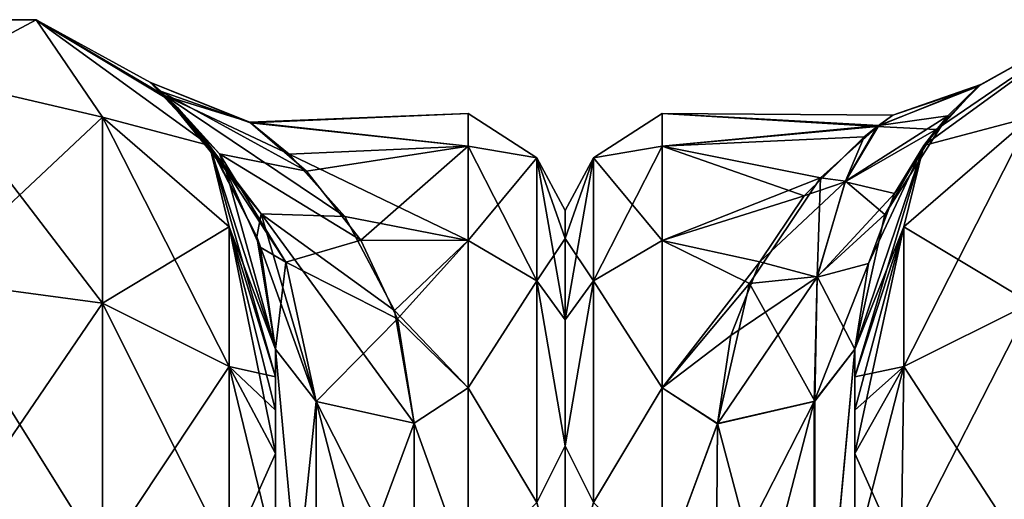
# Model space of a CAD drawing. Extents: x -23 to 700, y -1799 to -1.
# Tile 216 of 251: x 440 to 476, y -18 to -1. Entities that reach past the tile are written whole.
import ezdxf

# ---------------------------------------------------------------- set-up
doc = ezdxf.new("R2010")
doc.units = 0
doc.header["$LTSCALE"] = 54.754438
for name, color, linetype in [('481', 7, 'CONTINUOUS'), ('483', 7, 'CONTINUOUS'), ('484', 7, 'CONTINUOUS'), ('500', 7, 'CONTINUOUS'), ('501', 7, 'CONTINUOUS'), ('502', 7, 'CONTINUOUS'), ('513', 7, 'CONTINUOUS'), ('514', 7, 'CONTINUOUS'), ('515', 7, 'CONTINUOUS'), ('518', 7, 'CONTINUOUS'), ('542', 7, 'CONTINUOUS'), ('546', 7, 'CONTINUOUS'), ('547', 7, 'CONTINUOUS'), ('560', 7, 'CONTINUOUS'), ('561', 7, 'CONTINUOUS'), ('562', 7, 'CONTINUOUS'), ('570', 7, 'CONTINUOUS'), ('571', 7, 'CONTINUOUS'), ('572', 7, 'CONTINUOUS'), ('576', 7, 'CONTINUOUS')]:
    doc.layers.add(name, color=color, linetype=linetype)

msp = doc.modelspace()

# ---------------------------------------------------------------- linework, layer by layer
at = {"layer": '481', "linetype": 'CONTINUOUS'}
for points in [[(449.55, -52.359, 47.352), (449.55, -52.358, 34.652), (449.55, -12.5, 54), (449.55, -52.359, 47.352)], [(449.55, -12.5, 54), (449.55, -52.358, 34.652), (449.55, -28.474, 28.996), (449.55, -12.5, 54)], [(449.55, -13.498, 57.73), (449.55, -52.359, 47.352), (449.55, -12.5, 54), (449.55, -13.498, 57.73)], [(449.55, -12.5, 24.51), (449.55, -12.5, 54), (449.55, -28.474, 28.996), (449.55, -12.5, 24.51)], [(449.55, -12.5, -54), (449.55, -12.5, -24.51), (449.55, -52.358, -47.348), (449.55, -12.5, -54)], [(449.55, -52.358, -47.348), (449.55, -12.5, -24.51), (449.55, -28.474, -28.996), (449.55, -52.358, -47.348)], [(449.55, -13.498, -57.73), (449.55, -12.5, -54), (449.55, -59.836, -57.61), (449.55, -13.498, -57.73)], [(449.55, -59.836, -57.61), (449.55, -12.5, -54), (449.55, -52.358, -47.348), (449.55, -59.836, -57.61)], [(449.55, -59.839, 57.613), (449.55, -52.359, 47.352), (449.55, -13.498, 57.73), (449.55, -59.839, 57.613)], [(449.55, -14.697, 59.303), (449.55, -59.839, 57.613), (449.55, -13.498, 57.73), (449.55, -14.697, 59.303)], [(449.55, -14.697, -59.303), (449.55, -13.498, -57.73), (449.55, -59.836, -57.61), (449.55, -14.697, -59.303)], [(449.55, -16.266, 60.5), (449.55, -59.839, 57.613), (449.55, -14.697, 59.303), (449.55, -16.266, 60.5)], [(449.55, -16.266, -60.5), (449.55, -14.697, -59.303), (449.55, -71.85, -61.5), (449.55, -16.266, -60.5)], [(449.55, -71.85, -61.5), (449.55, -14.697, -59.303), (449.55, -59.836, -57.61), (449.55, -71.85, -61.5)], [(449.55, -20, 61.5), (449.55, -59.839, 57.613), (449.55, -16.266, 60.5), (449.55, -20, 61.5)], [(449.55, -20, -61.5), (449.55, -16.266, -60.5), (449.55, -71.85, -61.5), (449.55, -20, -61.5)]]:
    msp.add_3dface(points, dxfattribs=at)
at = {"layer": '483', "linetype": 'CONTINUOUS'}
for points in [[(460, -7.5, 0), (460, -8.508, 6.351), (460, -48.5, 0), (460, -7.5, 0)], [(460, -8.509, -6.351), (460, -7.5, 0), (460, -47.492, -6.351), (460, -8.509, -6.351)], [(460, -47.492, -6.351), (460, -7.5, 0), (460, -48.5, 0), (460, -47.492, -6.351)], [(460, -8.508, 6.351), (460, -11.436, 12.078), (460, -47.491, 6.351), (460, -8.508, 6.351)], [(460, -48.5, 0), (460, -8.508, 6.351), (460, -47.491, 6.351), (460, -48.5, 0)], [(460, -11.436, -12.079), (460, -8.509, -6.351), (460, -44.564, -12.078), (460, -11.436, -12.079)], [(460, -44.564, -12.078), (460, -8.509, -6.351), (460, -47.492, -6.351), (460, -44.564, -12.078)], [(460, -11.436, 12.078), (460, -15.988, 16.612), (460, -44.564, 12.079), (460, -11.436, 12.078)], [(460, -47.491, 6.351), (460, -11.436, 12.078), (460, -44.564, 12.079), (460, -47.491, 6.351)], [(460, -15.988, -16.612), (460, -11.436, -12.079), (460, -40.012, -16.612), (460, -15.988, -16.612)], [(460, -40.012, -16.612), (460, -11.436, -12.079), (460, -44.564, -12.078), (460, -40.012, -16.612)], [(460, -15.988, 16.612), (460, -21.736, 19.52), (460, -40.012, 16.612), (460, -15.988, 16.612)], [(460, -44.564, 12.079), (460, -15.988, 16.612), (460, -40.012, 16.612), (460, -44.564, 12.079)], [(460, -21.736, -19.519), (460, -15.988, -16.612), (460, -34.264, -19.52), (460, -21.736, -19.519)], [(460, -34.264, -19.52), (460, -15.988, -16.612), (460, -40.012, -16.612), (460, -34.264, -19.52)]]:
    msp.add_3dface(points, dxfattribs=at)
at = {"layer": '484', "linetype": 'CONTINUOUS'}
for points in [[(456.5, -4, 0), (456.5, -5.175, -7.416), (448.623, -4.309, -3.837), (456.5, -4, 0)], [(448.649, -4.328, 3.952), (456.5, -4, 0), (448.623, -4.309, -3.837), (448.649, -4.328, 3.952)], [(456.5, -5.175, 7.416), (456.5, -4, 0), (448.649, -4.328, 3.952), (456.5, -5.175, 7.416)], [(448.623, -4.309, -3.837), (456.5, -5.175, -7.416), (450.041, -5.468, -8.266), (448.623, -4.309, -3.837)], [(450.67, -6.078, 9.769), (456.5, -5.175, 7.416), (448.649, -4.328, 3.952), (450.67, -6.078, 9.769)], [(456.5, -5.175, -7.416), (456.5, -8.584, -14.107), (450.041, -5.468, -8.266), (456.5, -5.175, -7.416)], [(452.626, -8.571, 14.089), (456.5, -5.175, 7.416), (450.67, -6.078, 9.769), (452.626, -8.571, 14.089)], [(456.5, -8.584, 14.107), (456.5, -5.175, 7.416), (452.626, -8.571, 14.089), (456.5, -8.584, 14.107)], [(450.041, -5.468, -8.266), (456.5, -8.584, -14.107), (452.046, -7.707, -12.814), (450.041, -5.468, -8.266)], [(452.046, -7.707, -12.814), (456.5, -8.584, -14.107), (453.844, -11.1, -17.041), (452.046, -7.707, -12.814)], [(453.948, -11.407, 17.34), (456.5, -8.584, 14.107), (452.626, -8.571, 14.089), (453.948, -11.407, 17.34)], [(456.5, -8.584, -14.107), (456.5, -13.893, -19.416), (453.844, -11.1, -17.041), (456.5, -8.584, -14.107)], [(456.5, -13.893, 19.416), (456.5, -8.584, 14.107), (453.948, -11.407, 17.34), (456.5, -13.893, 19.416)], [(453.844, -11.1, -17.041), (456.5, -13.893, -19.416), (454.55, -15.172, -20.284), (453.844, -11.1, -17.041)], [(454.55, -15.172, 20.284), (456.5, -13.893, 19.416), (453.948, -11.407, 17.34), (454.55, -15.172, 20.284)], [(456.5, -13.893, -19.416), (456.5, -20.584, -22.825), (454.55, -15.172, -20.284), (456.5, -13.893, -19.416)], [(456.5, -20.584, 22.825), (456.5, -13.893, 19.416), (454.55, -15.172, 20.284), (456.5, -20.584, 22.825)], [(454.55, -15.172, -20.284), (456.5, -20.584, -22.825), (454.55, -21.323, -23.052), (454.55, -15.172, -20.284)], [(454.55, -21.323, 23.052), (456.5, -20.584, 22.825), (454.55, -15.172, 20.284), (454.55, -21.323, 23.052)]]:
    msp.add_3dface(points, dxfattribs=at)
at = {"layer": '500', "linetype": 'CONTINUOUS'}
for points in [[(433.187, -0.612, -54), (440.913, -0.612, -54), (437.05, -2.674, -63.991), (433.187, -0.612, -54)], [(437.05, -2.674, -63.991), (440.913, -0.612, -54), (443.3, -4.125, -63.154), (437.05, -2.674, -63.991)], [(440.913, -0.612, -54), (447.163, -5.153, -54), (443.3, -4.125, -63.154), (440.913, -0.612, -54)], [(437.05, -2.674, -63.991), (443.3, -4.125, -63.154), (437.05, -10, -71.321), (437.05, -2.674, -63.991)], [(443.3, -4.125, -63.154), (443.3, -10.837, -69.87), (437.05, -10, -71.321), (443.3, -4.125, -63.154)], [(443.3, -4.125, -63.154), (447.163, -5.153, -54), (447.875, -8.089, -60.869), (443.3, -4.125, -63.154)], [(443.3, -4.125, -63.154), (447.875, -8.089, -60.869), (443.3, -10.837, -69.87), (443.3, -4.125, -63.154)], [(447.163, -5.153, -54), (449.55, -12.5, -54), (447.875, -8.089, -60.869), (447.163, -5.153, -54)], [(447.875, -8.089, -60.869), (447.875, -13.125, -65.908), (443.3, -10.837, -69.87), (447.875, -8.089, -60.869)], [(449.55, -12.5, -54), (449.55, -13.498, -57.73), (447.875, -8.089, -60.869), (449.55, -12.5, -54)], [(447.875, -8.089, -60.869), (449.55, -13.498, -57.73), (447.875, -13.125, -65.908), (447.875, -8.089, -60.869)], [(443.3, -10.837, -69.87), (437.05, -20, -74), (437.05, -10, -71.321), (443.3, -10.837, -69.87)], [(443.3, -20, -72.325), (437.05, -20, -74), (443.3, -10.837, -69.87), (443.3, -20, -72.325)], [(447.875, -13.125, -65.908), (443.3, -20, -72.325), (443.3, -10.837, -69.87), (447.875, -13.125, -65.908)], [(447.875, -20, -67.75), (443.3, -20, -72.325), (447.875, -13.125, -65.908), (447.875, -20, -67.75)], [(449.55, -13.498, -57.73), (449.55, -14.697, -59.303), (447.875, -13.125, -65.908), (449.55, -13.498, -57.73)], [(449.55, -14.697, -59.303), (449.55, -16.266, -60.5), (447.875, -13.125, -65.908), (449.55, -14.697, -59.303)], [(449.55, -16.266, -60.5), (447.875, -20, -67.75), (447.875, -13.125, -65.908), (449.55, -16.266, -60.5)], [(449.55, -16.266, -60.5), (449.55, -20, -61.5), (447.875, -20, -67.75), (449.55, -16.266, -60.5)]]:
    msp.add_3dface(points, dxfattribs=at)
at = {"layer": '501', "linetype": 'CONTINUOUS'}
for points in [[(433.187, -0.612, 54), (440.913, -0.612, 54), (433.187, -0.612, -54), (433.187, -0.612, 54)], [(440.913, -0.612, 54), (440.913, -0.612, -54), (433.187, -0.612, -54), (440.913, -0.612, 54)], [(440.913, -0.612, 54), (447.163, -5.153, 54), (440.913, -0.612, -54), (440.913, -0.612, 54)], [(440.913, -0.612, -54), (447.163, -5.153, 54), (445.034, -2.882, -1.254), (440.913, -0.612, -54)], [(447.163, -5.153, -54), (440.913, -0.612, -54), (445.748, -3.522, -7.281), (447.163, -5.153, -54)], [(445.748, -3.522, -7.281), (440.913, -0.612, -54), (445.57, -3.354, -6.299), (445.748, -3.522, -7.281)], [(445.57, -3.354, -6.299), (440.913, -0.612, -54), (445.034, -2.882, -1.254), (445.57, -3.354, -6.299)], [(445.034, -2.882, -1.254), (447.163, -5.153, 54), (445.395, -3.193, 5.225), (445.034, -2.882, -1.254)], [(445.395, -3.193, 5.225), (447.163, -5.153, 54), (446.007, -3.781, 8.562), (445.395, -3.193, 5.225)], [(447.271, -5.304, -13.675), (447.163, -5.153, -54), (445.748, -3.522, -7.281), (447.271, -5.304, -13.675)], [(446.007, -3.781, 8.562), (447.163, -5.153, 54), (447.751, -6.04, 15.448), (446.007, -3.781, 8.562)], [(447.163, -5.153, 54), (449.55, -12.5, 54), (447.751, -6.04, 15.448), (447.163, -5.153, 54)], [(449.55, -12.5, -24.51), (449.55, -12.5, -54), (447.163, -5.153, -54), (449.55, -12.5, -24.51)], [(449.55, -12.5, -24.51), (447.163, -5.153, -54), (448.875, -8.447, -19.813), (449.55, -12.5, -24.51)], [(448.875, -8.447, -19.813), (447.163, -5.153, -54), (447.271, -5.304, -13.675), (448.875, -8.447, -19.813)], [(447.751, -6.04, 15.448), (449.55, -12.5, 54), (448.994, -8.815, 20.354), (447.751, -6.04, 15.448)], [(449.55, -12.5, 54), (449.55, -12.5, 24.51), (448.994, -8.815, 20.354), (449.55, -12.5, 54)]]:
    msp.add_3dface(points, dxfattribs=at)
at = {"layer": '502', "linetype": 'CONTINUOUS'}
for points in [[(440.913, -0.612, 54), (433.187, -0.612, 54), (437.05, -2.674, 63.991), (440.913, -0.612, 54)], [(443.3, -4.125, 63.154), (440.913, -0.612, 54), (437.05, -2.674, 63.991), (443.3, -4.125, 63.154)], [(447.163, -5.153, 54), (440.913, -0.612, 54), (443.3, -4.125, 63.154), (447.163, -5.153, 54)], [(437.05, -10, 71.321), (443.3, -10.837, 69.87), (437.05, -2.674, 63.991), (437.05, -10, 71.321)], [(443.3, -10.837, 69.87), (443.3, -4.125, 63.154), (437.05, -2.674, 63.991), (443.3, -10.837, 69.87)], [(443.3, -10.837, 69.87), (447.875, -13.125, 65.908), (443.3, -4.125, 63.154), (443.3, -10.837, 69.87)], [(447.875, -13.125, 65.908), (447.875, -8.089, 60.869), (443.3, -4.125, 63.154), (447.875, -13.125, 65.908)], [(447.875, -8.089, 60.869), (447.163, -5.153, 54), (443.3, -4.125, 63.154), (447.875, -8.089, 60.869)], [(449.55, -13.498, 57.73), (449.55, -12.5, 54), (447.163, -5.153, 54), (449.55, -13.498, 57.73)], [(449.55, -13.498, 57.73), (447.163, -5.153, 54), (447.875, -8.089, 60.869), (449.55, -13.498, 57.73)], [(449.55, -16.266, 60.5), (449.55, -14.697, 59.303), (447.875, -8.089, 60.869), (449.55, -16.266, 60.5)], [(447.875, -13.125, 65.908), (449.55, -16.266, 60.5), (447.875, -8.089, 60.869), (447.875, -13.125, 65.908)], [(449.55, -14.697, 59.303), (449.55, -13.498, 57.73), (447.875, -8.089, 60.869), (449.55, -14.697, 59.303)], [(437.05, -20, 74), (443.3, -20, 72.325), (437.05, -10, 71.321), (437.05, -20, 74)], [(437.05, -10, 71.321), (443.3, -20, 72.325), (443.3, -10.837, 69.87), (437.05, -10, 71.321)], [(443.3, -20, 72.325), (447.875, -20, 67.75), (443.3, -10.837, 69.87), (443.3, -20, 72.325)], [(443.3, -10.837, 69.87), (447.875, -20, 67.75), (447.875, -13.125, 65.908), (443.3, -10.837, 69.87)], [(449.55, -20, 61.5), (449.55, -16.266, 60.5), (447.875, -13.125, 65.908), (449.55, -20, 61.5)], [(447.875, -20, 67.75), (449.55, -20, 61.5), (447.875, -13.125, 65.908), (447.875, -20, 67.75)]]:
    msp.add_3dface(points, dxfattribs=at)
at = {"layer": '513', "linetype": 'CONTINUOUS'}
for points in [[(448.649, -4.328, 3.952), (448.623, -4.309, -3.837), (445.034, -2.882, -1.254), (448.649, -4.328, 3.952)], [(448.649, -4.328, 3.952), (445.034, -2.882, -1.254), (445.395, -3.193, 5.225), (448.649, -4.328, 3.952)], [(448.623, -4.309, -3.837), (445.57, -3.354, -6.299), (445.034, -2.882, -1.254), (448.623, -4.309, -3.837)], [(450.67, -6.078, 9.769), (448.649, -4.328, 3.952), (445.395, -3.193, 5.225), (450.67, -6.078, 9.769)], [(450.67, -6.078, 9.769), (445.395, -3.193, 5.225), (447.529, -5.455, 11.892), (450.67, -6.078, 9.769)], [(445.395, -3.193, 5.225), (446.007, -3.781, 8.562), (447.529, -5.455, 11.892), (445.395, -3.193, 5.225)], [(448.623, -4.309, -3.837), (450.041, -5.468, -8.266), (445.57, -3.354, -6.299), (448.623, -4.309, -3.837)], [(450.041, -5.468, -8.266), (452.046, -7.707, -12.814), (445.57, -3.354, -6.299), (450.041, -5.468, -8.266)], [(445.57, -3.354, -6.299), (452.046, -7.707, -12.814), (449.028, -7.611, -15.291), (445.57, -3.354, -6.299)], [(445.748, -3.522, -7.281), (445.57, -3.354, -6.299), (449.028, -7.611, -15.291), (445.748, -3.522, -7.281)], [(447.271, -5.304, -13.675), (445.748, -3.522, -7.281), (449.028, -7.611, -15.291), (447.271, -5.304, -13.675)], [(446.007, -3.781, 8.562), (447.751, -6.04, 15.448), (447.529, -5.455, 11.892), (446.007, -3.781, 8.562)], [(448.875, -8.447, -19.813), (447.271, -5.304, -13.675), (449.028, -7.611, -15.291), (448.875, -8.447, -19.813)], [(452.626, -8.571, 14.089), (450.67, -6.078, 9.769), (447.529, -5.455, 11.892), (452.626, -8.571, 14.089)], [(449.921, -9.365, 17.376), (452.626, -8.571, 14.089), (447.529, -5.455, 11.892), (449.921, -9.365, 17.376)], [(447.751, -6.04, 15.448), (449.921, -9.365, 17.376), (447.529, -5.455, 11.892), (447.751, -6.04, 15.448)], [(447.751, -6.04, 15.448), (448.994, -8.815, 20.354), (449.921, -9.365, 17.376), (447.751, -6.04, 15.448)], [(451.014, -14.39, -21.522), (448.875, -8.447, -19.813), (449.028, -7.611, -15.291), (451.014, -14.39, -21.522)], [(452.046, -7.707, -12.814), (453.844, -11.1, -17.041), (449.028, -7.611, -15.291), (452.046, -7.707, -12.814)], [(453.844, -11.1, -17.041), (454.55, -15.172, -20.284), (449.028, -7.611, -15.291), (453.844, -11.1, -17.041)], [(454.55, -15.172, -20.284), (451.014, -14.39, -21.522), (449.028, -7.611, -15.291), (454.55, -15.172, -20.284)], [(449.55, -12.5, -24.51), (448.875, -8.447, -19.813), (451.014, -14.39, -21.522), (449.55, -12.5, -24.51)], [(448.994, -8.815, 20.354), (449.55, -12.5, 24.51), (449.921, -9.365, 17.376), (448.994, -8.815, 20.354)], [(453.948, -11.407, 17.34), (452.626, -8.571, 14.089), (449.921, -9.365, 17.376), (453.948, -11.407, 17.34)], [(449.55, -12.5, 24.51), (451.014, -14.39, 21.522), (449.921, -9.365, 17.376), (449.55, -12.5, 24.51)], [(451.014, -14.39, 21.522), (453.948, -11.407, 17.34), (449.921, -9.365, 17.376), (451.014, -14.39, 21.522)], [(454.55, -15.172, 20.284), (453.948, -11.407, 17.34), (451.014, -14.39, 21.522), (454.55, -15.172, 20.284)]]:
    msp.add_3dface(points, dxfattribs=at)
at = {"layer": '514', "linetype": 'CONTINUOUS'}
for points in [[(449.55, -28.474, -28.996), (449.55, -12.5, -24.51), (451.014, -28.374, -25.462), (449.55, -28.474, -28.996)], [(451.014, -28.374, -25.462), (449.55, -12.5, -24.51), (451.014, -14.39, -21.522), (451.014, -28.374, -25.462)], [(454.55, -15.172, -20.284), (454.55, -21.323, -23.052), (451.014, -14.39, -21.522), (454.55, -15.172, -20.284)], [(454.55, -21.323, -23.052), (454.55, -28, -24), (451.014, -14.39, -21.522), (454.55, -21.323, -23.052)], [(454.55, -28, -24), (451.014, -28.374, -25.462), (451.014, -14.39, -21.522), (454.55, -28, -24)]]:
    msp.add_3dface(points, dxfattribs=at)
at = {"layer": '515', "linetype": 'CONTINUOUS'}
for points in [[(449.55, -12.5, 24.51), (449.55, -28.474, 28.996), (451.014, -14.39, 21.522), (449.55, -12.5, 24.51)], [(451.014, -14.39, 21.522), (449.55, -28.474, 28.996), (451.014, -24.7, 25.25), (451.014, -14.39, 21.522)], [(454.55, -15.172, 20.284), (451.014, -14.39, 21.522), (451.014, -24.7, 25.25), (454.55, -15.172, 20.284)], [(454.55, -21.323, 23.052), (454.55, -15.172, 20.284), (451.014, -24.7, 25.25), (454.55, -21.323, 23.052)]]:
    msp.add_3dface(points, dxfattribs=at)
at = {"layer": '518', "linetype": 'CONTINUOUS'}
for points in [[(456.5, -5.175, -7.416), (456.5, -4, 0), (458.975, -5.601, -5.112), (456.5, -5.175, -7.416)], [(456.5, -4, 0), (456.5, -5.175, 7.416), (458.975, -5.601, 5.112), (456.5, -4, 0)], [(456.5, -4, 0), (458.975, -5.601, 5.112), (458.975, -5.601, -5.112), (456.5, -4, 0)], [(456.5, -8.584, -14.107), (456.5, -5.175, -7.416), (458.975, -10.038, -14.325), (456.5, -8.584, -14.107)], [(456.5, -5.175, -7.416), (458.975, -5.601, -5.112), (458.975, -10.038, -14.325), (456.5, -5.175, -7.416)], [(456.5, -5.175, 7.416), (456.5, -8.584, 14.107), (458.975, -5.601, 5.112), (456.5, -5.175, 7.416)], [(456.5, -8.584, 14.107), (458.975, -10.038, 14.325), (458.975, -5.601, 5.112), (456.5, -8.584, 14.107)], [(460, -8.508, 6.351), (460, -7.5, 0), (458.975, -5.601, 5.112), (460, -8.508, 6.351)], [(458.975, -10.038, 14.325), (460, -8.508, 6.351), (458.975, -5.601, 5.112), (458.975, -10.038, 14.325)], [(460, -7.5, 0), (460, -8.509, -6.351), (458.975, -5.601, -5.112), (460, -7.5, 0)], [(458.975, -5.601, 5.112), (460, -7.5, 0), (458.975, -5.601, -5.112), (458.975, -5.601, 5.112)], [(460, -8.509, -6.351), (460, -11.436, -12.079), (458.975, -5.601, -5.112), (460, -8.509, -6.351)], [(458.975, -5.601, -5.112), (460, -11.436, -12.079), (458.975, -10.038, -14.325), (458.975, -5.601, -5.112)], [(460, -11.436, 12.078), (460, -8.508, 6.351), (458.975, -10.038, 14.325), (460, -11.436, 12.078)], [(456.5, -13.893, -19.416), (456.5, -8.584, -14.107), (458.975, -10.038, -14.325), (456.5, -13.893, -19.416)], [(456.5, -8.584, 14.107), (456.5, -13.893, 19.416), (458.975, -10.038, 14.325), (456.5, -8.584, 14.107)], [(456.5, -13.893, -19.416), (458.975, -10.038, -14.325), (458.975, -18.032, -20.7), (456.5, -13.893, -19.416)], [(456.5, -13.893, 19.416), (458.975, -18.032, 20.7), (458.975, -10.038, 14.325), (456.5, -13.893, 19.416)], [(460, -15.988, 16.612), (460, -11.436, 12.078), (458.975, -10.038, 14.325), (460, -15.988, 16.612)], [(458.975, -18.032, 20.7), (460, -15.988, 16.612), (458.975, -10.038, 14.325), (458.975, -18.032, 20.7)], [(460, -11.436, -12.079), (460, -15.988, -16.612), (458.975, -10.038, -14.325), (460, -11.436, -12.079)], [(458.975, -10.038, -14.325), (460, -15.988, -16.612), (458.975, -18.032, -20.7), (458.975, -10.038, -14.325)], [(456.5, -20.584, -22.825), (456.5, -13.893, -19.416), (458.975, -18.032, -20.7), (456.5, -20.584, -22.825)], [(456.5, -13.893, 19.416), (456.5, -20.584, 22.825), (458.975, -18.032, 20.7), (456.5, -13.893, 19.416)], [(460, -21.736, 19.52), (460, -15.988, 16.612), (458.975, -18.032, 20.7), (460, -21.736, 19.52)], [(460, -15.988, -16.612), (460, -21.736, -19.519), (458.975, -18.032, -20.7), (460, -15.988, -16.612)]]:
    msp.add_3dface(points, dxfattribs=at)
at = {"layer": '542', "linetype": 'CONTINUOUS'}
for points in [[(470.45, -52.358, -47.348), (470.45, -52.359, -34.648), (470.45, -12.5, -54), (470.45, -52.358, -47.348)], [(470.45, -12.5, -54), (470.45, -52.359, -34.648), (470.45, -28.474, -28.996), (470.45, -12.5, -54)], [(470.45, -13.498, -57.73), (470.45, -52.358, -47.348), (470.45, -12.5, -54), (470.45, -13.498, -57.73)], [(470.45, -12.5, -24.51), (470.45, -12.5, -54), (470.45, -28.474, -28.996), (470.45, -12.5, -24.51)], [(470.45, -12.5, 54), (470.45, -12.5, 24.51), (470.45, -52.359, 47.352), (470.45, -12.5, 54)], [(470.45, -52.359, 47.352), (470.45, -12.5, 24.51), (470.45, -28.474, 28.996), (470.45, -52.359, 47.352)], [(470.45, -13.498, 57.73), (470.45, -12.5, 54), (470.45, -59.839, 57.613), (470.45, -13.498, 57.73)], [(470.45, -59.839, 57.613), (470.45, -12.5, 54), (470.45, -52.359, 47.352), (470.45, -59.839, 57.613)], [(470.45, -59.836, -57.61), (470.45, -52.358, -47.348), (470.45, -13.498, -57.73), (470.45, -59.836, -57.61)], [(470.45, -14.697, -59.303), (470.45, -59.836, -57.61), (470.45, -13.498, -57.73), (470.45, -14.697, -59.303)], [(470.45, -14.697, 59.303), (470.45, -13.498, 57.73), (470.45, -59.839, 57.613), (470.45, -14.697, 59.303)], [(470.45, -16.266, -60.5), (470.45, -59.836, -57.61), (470.45, -14.697, -59.303), (470.45, -16.266, -60.5)], [(470.45, -16.266, 60.5), (470.45, -14.697, 59.303), (470.45, -71.85, 61.5), (470.45, -16.266, 60.5)], [(470.45, -71.85, 61.5), (470.45, -14.697, 59.303), (470.45, -59.839, 57.613), (470.45, -71.85, 61.5)], [(470.45, -20, -61.5), (470.45, -59.836, -57.61), (470.45, -16.266, -60.5), (470.45, -20, -61.5)], [(470.45, -20, 61.5), (470.45, -16.266, 60.5), (470.45, -71.85, 61.5), (470.45, -20, 61.5)]]:
    msp.add_3dface(points, dxfattribs=at)
at = {"layer": '546', "linetype": 'CONTINUOUS'}
for points in [[(460, -7.5, 0), (460, -8.508, -6.351), (460, -48.5, 0), (460, -7.5, 0)], [(460, -8.509, 6.351), (460, -7.5, 0), (460, -47.492, 6.351), (460, -8.509, 6.351)], [(460, -47.492, 6.351), (460, -7.5, 0), (460, -48.5, 0), (460, -47.492, 6.351)], [(460, -8.508, -6.351), (460, -11.436, -12.078), (460, -47.491, -6.351), (460, -8.508, -6.351)], [(460, -48.5, 0), (460, -8.508, -6.351), (460, -47.491, -6.351), (460, -48.5, 0)], [(460, -11.436, 12.079), (460, -8.509, 6.351), (460, -44.564, 12.078), (460, -11.436, 12.079)], [(460, -44.564, 12.078), (460, -8.509, 6.351), (460, -47.492, 6.351), (460, -44.564, 12.078)], [(460, -11.436, -12.078), (460, -15.988, -16.612), (460, -44.564, -12.079), (460, -11.436, -12.078)], [(460, -47.491, -6.351), (460, -11.436, -12.078), (460, -44.564, -12.079), (460, -47.491, -6.351)], [(460, -15.988, 16.612), (460, -11.436, 12.079), (460, -40.012, 16.612), (460, -15.988, 16.612)], [(460, -40.012, 16.612), (460, -11.436, 12.079), (460, -44.564, 12.078), (460, -40.012, 16.612)], [(460, -15.988, -16.612), (460, -21.736, -19.52), (460, -40.012, -16.612), (460, -15.988, -16.612)], [(460, -44.564, -12.079), (460, -15.988, -16.612), (460, -40.012, -16.612), (460, -44.564, -12.079)], [(460, -21.736, 19.519), (460, -15.988, 16.612), (460, -34.264, 19.52), (460, -21.736, 19.519)], [(460, -34.264, 19.52), (460, -15.988, 16.612), (460, -40.012, 16.612), (460, -34.264, 19.52)]]:
    msp.add_3dface(points, dxfattribs=at)
at = {"layer": '547', "linetype": 'CONTINUOUS'}
for points in [[(463.5, -4, 0), (463.5, -5.175, 7.416), (471.258, -4.469, 4.722), (463.5, -4, 0)], [(463.5, -5.175, -7.416), (463.5, -4, 0), (471.317, -4.429, -4.515), (463.5, -5.175, -7.416)], [(471.317, -4.429, -4.515), (463.5, -4, 0), (471.821, -4.058, -1.667), (471.317, -4.429, -4.515)], [(471.821, -4.058, -1.667), (463.5, -4, 0), (471.258, -4.469, 4.722), (471.821, -4.058, -1.667)], [(469.209, -6.313, -10.28), (463.5, -5.175, -7.416), (471.317, -4.429, -4.515), (469.209, -6.313, -10.28)], [(471.258, -4.469, 4.722), (463.5, -5.175, 7.416), (470.784, -4.844, 6.309), (471.258, -4.469, 4.722)], [(470.784, -4.844, 6.309), (463.5, -5.175, 7.416), (468.627, -6.971, 11.566), (470.784, -4.844, 6.309)], [(463.5, -5.175, 7.416), (463.5, -8.584, 14.107), (468.627, -6.971, 11.566), (463.5, -5.175, 7.416)], [(463.5, -8.584, -14.107), (463.5, -5.175, -7.416), (469.209, -6.313, -10.28), (463.5, -8.584, -14.107)], [(466.645, -10.13, -16.021), (463.5, -8.584, -14.107), (469.209, -6.313, -10.28), (466.645, -10.13, -16.021)], [(468.627, -6.971, 11.566), (463.5, -8.584, 14.107), (467.028, -9.346, 15.101), (468.627, -6.971, 11.566)], [(463.5, -8.584, 14.107), (463.5, -13.893, 19.416), (467.028, -9.346, 15.101), (463.5, -8.584, 14.107)], [(463.5, -13.893, -19.416), (463.5, -8.584, -14.107), (466.645, -10.13, -16.021), (463.5, -13.893, -19.416)], [(467.028, -9.346, 15.101), (463.5, -13.893, 19.416), (465.975, -12.002, 17.89), (467.028, -9.346, 15.101)], [(465.5, -15.178, -20.288), (463.5, -13.893, -19.416), (466.645, -10.13, -16.021), (465.5, -15.178, -20.288)], [(465.975, -12.002, 17.89), (463.5, -13.893, 19.416), (465.5, -15.19, 20.295), (465.975, -12.002, 17.89)], [(463.5, -13.893, 19.416), (463.5, -20.584, 22.825), (465.5, -15.19, 20.295), (463.5, -13.893, 19.416)], [(463.5, -20.584, -22.825), (463.5, -13.893, -19.416), (465.5, -15.178, -20.288), (463.5, -20.584, -22.825)], [(465.447, -21.322, -23.052), (463.5, -20.584, -22.825), (465.5, -15.178, -20.288), (465.447, -21.322, -23.052)], [(465.5, -15.19, 20.295), (463.5, -20.584, 22.825), (465.447, -21.315, 23.05), (465.5, -15.19, 20.295)]]:
    msp.add_3dface(points, dxfattribs=at)
at = {"layer": '560', "linetype": 'CONTINUOUS'}
for points in [[(472.937, -5.153, -54), (479.187, -0.612, -54), (476.8, -4.125, -63.154), (472.937, -5.153, -54)], [(472.225, -8.089, -60.869), (472.937, -5.153, -54), (476.8, -4.125, -63.154), (472.225, -8.089, -60.869)], [(472.225, -8.089, -60.869), (476.8, -4.125, -63.154), (472.225, -13.125, -65.908), (472.225, -8.089, -60.869)], [(476.8, -4.125, -63.154), (476.8, -10.837, -69.87), (472.225, -13.125, -65.908), (476.8, -4.125, -63.154)], [(470.45, -13.498, -57.73), (470.45, -12.5, -54), (472.937, -5.153, -54), (470.45, -13.498, -57.73)], [(470.45, -13.498, -57.73), (472.937, -5.153, -54), (472.225, -8.089, -60.869), (470.45, -13.498, -57.73)], [(470.45, -16.266, -60.5), (470.45, -14.697, -59.303), (472.225, -8.089, -60.869), (470.45, -16.266, -60.5)], [(470.45, -16.266, -60.5), (472.225, -8.089, -60.869), (472.225, -13.125, -65.908), (470.45, -16.266, -60.5)], [(470.45, -14.697, -59.303), (470.45, -13.498, -57.73), (472.225, -8.089, -60.869), (470.45, -14.697, -59.303)], [(476.697, -20, -72.323), (472.125, -20, -67.75), (476.8, -10.837, -69.87), (476.697, -20, -72.323)], [(476.8, -10.837, -69.87), (472.125, -20, -67.75), (472.225, -13.125, -65.908), (476.8, -10.837, -69.87)], [(470.45, -20, -61.5), (470.45, -16.266, -60.5), (472.225, -13.125, -65.908), (470.45, -20, -61.5)], [(472.125, -20, -67.75), (470.45, -20, -61.5), (472.225, -13.125, -65.908), (472.125, -20, -67.75)]]:
    msp.add_3dface(points, dxfattribs=at)
at = {"layer": '561', "linetype": 'CONTINUOUS'}
for points in [[(472.937, -5.153, 54), (479.187, -0.612, 54), (473.385, -4.573, 11.56), (472.937, -5.153, 54)], [(479.187, -0.612, 54), (479.187, -0.612, -54), (472.937, -5.153, -54), (479.187, -0.612, 54)], [(479.187, -0.612, 54), (472.937, -5.153, -54), (474.894, -3.027, -3.673), (479.187, -0.612, 54)], [(473.385, -4.573, 11.56), (479.187, -0.612, 54), (474.992, -2.944, 2.611), (473.385, -4.573, 11.56)], [(474.992, -2.944, 2.611), (479.187, -0.612, 54), (474.894, -3.027, -3.673), (474.992, -2.944, 2.611)], [(474.894, -3.027, -3.673), (472.937, -5.153, -54), (473.809, -4.082, -9.834), (474.894, -3.027, -3.673)], [(473.809, -4.082, -9.834), (472.937, -5.153, -54), (471.533, -7.641, -18.536), (473.809, -4.082, -9.834)], [(471.885, -6.879, 17.173), (472.937, -5.153, 54), (473.385, -4.573, 11.56), (471.885, -6.879, 17.173)], [(472.937, -5.153, -54), (470.45, -12.5, -54), (471.533, -7.641, -18.536), (472.937, -5.153, -54)], [(470.45, -12.5, 24.51), (470.45, -12.5, 54), (472.937, -5.153, 54), (470.45, -12.5, 24.51)], [(470.45, -12.5, 24.51), (472.937, -5.153, 54), (470.94, -9.403, 21.156), (470.45, -12.5, 24.51)], [(470.94, -9.403, 21.156), (472.937, -5.153, 54), (471.885, -6.879, 17.173), (470.94, -9.403, 21.156)], [(470.45, -12.5, -54), (470.45, -12.5, -24.51), (471.533, -7.641, -18.536), (470.45, -12.5, -54)]]:
    msp.add_3dface(points, dxfattribs=at)
at = {"layer": '562', "linetype": 'CONTINUOUS'}
for points in [[(479.187, -0.612, 54), (472.937, -5.153, 54), (476.8, -4.125, 63.154), (479.187, -0.612, 54)], [(476.8, -10.837, 69.87), (476.8, -4.125, 63.154), (472.225, -8.089, 60.869), (476.8, -10.837, 69.87)], [(476.8, -4.125, 63.154), (472.937, -5.153, 54), (472.225, -8.089, 60.869), (476.8, -4.125, 63.154)], [(472.937, -5.153, 54), (470.45, -12.5, 54), (472.225, -8.089, 60.869), (472.937, -5.153, 54)], [(470.45, -12.5, 54), (470.45, -13.498, 57.73), (472.225, -8.089, 60.869), (470.45, -12.5, 54)], [(470.45, -13.498, 57.73), (472.225, -13.125, 65.908), (472.225, -8.089, 60.869), (470.45, -13.498, 57.73)], [(472.225, -13.125, 65.908), (476.8, -10.837, 69.87), (472.225, -8.089, 60.869), (472.225, -13.125, 65.908)], [(472.225, -13.125, 65.908), (476.697, -20, 72.323), (476.8, -10.837, 69.87), (472.225, -13.125, 65.908)], [(470.45, -13.498, 57.73), (470.45, -14.697, 59.303), (472.225, -13.125, 65.908), (470.45, -13.498, 57.73)], [(470.45, -14.697, 59.303), (470.45, -16.266, 60.5), (472.225, -13.125, 65.908), (470.45, -14.697, 59.303)], [(470.45, -16.266, 60.5), (472.125, -20, 67.75), (472.225, -13.125, 65.908), (470.45, -16.266, 60.5)], [(472.125, -20, 67.75), (476.697, -20, 72.323), (472.225, -13.125, 65.908), (472.125, -20, 67.75)], [(470.45, -16.266, 60.5), (470.45, -20, 61.5), (472.125, -20, 67.75), (470.45, -16.266, 60.5)]]:
    msp.add_3dface(points, dxfattribs=at)
at = {"layer": '570', "linetype": 'CONTINUOUS'}
for points in [[(470.45, -28.474, 28.996), (470.45, -12.5, 24.51), (468.984, -28.374, 25.46), (470.45, -28.474, 28.996)], [(468.984, -28.374, 25.46), (470.45, -12.5, 24.51), (468.984, -14.39, 21.521), (468.984, -28.374, 25.46)], [(465.5, -15.19, 20.295), (465.447, -21.315, 23.05), (468.984, -14.39, 21.521), (465.5, -15.19, 20.295)], [(465.447, -21.315, 23.05), (465.45, -28, 24), (468.984, -14.39, 21.521), (465.447, -21.315, 23.05)], [(468.984, -14.39, 21.521), (465.45, -28, 24), (468.984, -28.374, 25.46), (468.984, -14.39, 21.521)]]:
    msp.add_3dface(points, dxfattribs=at)
at = {"layer": '571', "linetype": 'CONTINUOUS'}
for points in [[(471.821, -4.058, -1.667), (471.258, -4.469, 4.722), (474.992, -2.944, 2.611), (471.821, -4.058, -1.667)], [(471.258, -4.469, 4.722), (473.385, -4.573, 11.56), (474.992, -2.944, 2.611), (471.258, -4.469, 4.722)], [(471.317, -4.429, -4.515), (471.821, -4.058, -1.667), (474.894, -3.027, -3.673), (471.317, -4.429, -4.515)], [(471.317, -4.429, -4.515), (474.894, -3.027, -3.673), (473.809, -4.082, -9.834), (471.317, -4.429, -4.515)], [(471.821, -4.058, -1.667), (474.992, -2.944, 2.611), (474.894, -3.027, -3.673), (471.821, -4.058, -1.667)], [(471.317, -4.429, -4.515), (473.809, -4.082, -9.834), (470.114, -6.434, -10.78), (471.317, -4.429, -4.515)], [(473.809, -4.082, -9.834), (471.533, -7.641, -18.536), (470.114, -6.434, -10.78), (473.809, -4.082, -9.834)], [(469.209, -6.313, -10.28), (471.317, -4.429, -4.515), (470.114, -6.434, -10.78), (469.209, -6.313, -10.28)], [(471.258, -4.469, 4.722), (470.784, -4.844, 6.309), (470.1, -6.467, 10.853), (471.258, -4.469, 4.722)], [(473.385, -4.573, 11.56), (471.258, -4.469, 4.722), (470.1, -6.467, 10.853), (473.385, -4.573, 11.56)], [(471.885, -6.879, 17.173), (473.385, -4.573, 11.56), (470.1, -6.467, 10.853), (471.885, -6.879, 17.173)], [(470.784, -4.844, 6.309), (468.627, -6.971, 11.566), (470.1, -6.467, 10.853), (470.784, -4.844, 6.309)], [(466.645, -10.13, -16.021), (469.209, -6.313, -10.28), (469.094, -9.878, -16.706), (466.645, -10.13, -16.021)], [(469.209, -6.313, -10.28), (470.114, -6.434, -10.78), (469.094, -9.878, -16.706), (469.209, -6.313, -10.28)], [(468.627, -6.971, 11.566), (467.028, -9.346, 15.101), (470.1, -6.467, 10.853), (468.627, -6.971, 11.566)], [(467.028, -9.346, 15.101), (469.091, -9.902, 16.738), (470.1, -6.467, 10.853), (467.028, -9.346, 15.101)], [(469.091, -9.902, 16.738), (471.885, -6.879, 17.173), (470.1, -6.467, 10.853), (469.091, -9.902, 16.738)], [(470.114, -6.434, -10.78), (471.533, -7.641, -18.536), (469.094, -9.878, -16.706), (470.114, -6.434, -10.78)], [(470.94, -9.403, 21.156), (471.885, -6.879, 17.173), (469.091, -9.902, 16.738), (470.94, -9.403, 21.156)], [(471.533, -7.641, -18.536), (470.45, -12.5, -24.51), (469.094, -9.878, -16.706), (471.533, -7.641, -18.536)], [(467.028, -9.346, 15.101), (465.975, -12.002, 17.89), (469.091, -9.902, 16.738), (467.028, -9.346, 15.101)], [(470.45, -12.5, 24.51), (470.94, -9.403, 21.156), (468.984, -14.39, 21.521), (470.45, -12.5, 24.51)], [(468.984, -14.39, 21.521), (470.94, -9.403, 21.156), (469.091, -9.902, 16.738), (468.984, -14.39, 21.521)], [(465.975, -12.002, 17.89), (465.5, -15.19, 20.295), (469.091, -9.902, 16.738), (465.975, -12.002, 17.89)], [(465.5, -15.19, 20.295), (468.984, -14.39, 21.521), (469.091, -9.902, 16.738), (465.5, -15.19, 20.295)], [(469.01, -14.376, -21.543), (466.645, -10.13, -16.021), (469.094, -9.878, -16.706), (469.01, -14.376, -21.543)], [(470.45, -12.5, -24.51), (469.01, -14.376, -21.543), (469.094, -9.878, -16.706), (470.45, -12.5, -24.51)], [(465.5, -15.178, -20.288), (466.645, -10.13, -16.021), (469.01, -14.376, -21.543), (465.5, -15.178, -20.288)]]:
    msp.add_3dface(points, dxfattribs=at)
at = {"layer": '572', "linetype": 'CONTINUOUS'}
for points in [[(470.45, -12.5, -24.51), (470.45, -28.474, -28.996), (469.001, -28.374, -25.478), (470.45, -12.5, -24.51)], [(470.45, -12.5, -24.51), (469.001, -28.374, -25.478), (469.01, -14.376, -21.543), (470.45, -12.5, -24.51)], [(469.001, -28.374, -25.478), (465.5, -15.178, -20.288), (469.01, -14.376, -21.543), (469.001, -28.374, -25.478)], [(465.447, -21.322, -23.052), (465.5, -15.178, -20.288), (469.001, -28.374, -25.478), (465.447, -21.322, -23.052)]]:
    msp.add_3dface(points, dxfattribs=at)
at = {"layer": '576', "linetype": 'CONTINUOUS'}
for points in [[(463.5, -5.175, 7.416), (463.5, -4, 0), (461.025, -5.601, 5.112), (463.5, -5.175, 7.416)], [(463.5, -4, 0), (463.5, -5.175, -7.416), (461.025, -5.601, -5.112), (463.5, -4, 0)], [(463.5, -4, 0), (461.025, -5.601, -5.112), (461.025, -5.601, 5.112), (463.5, -4, 0)], [(463.5, -8.584, 14.107), (463.5, -5.175, 7.416), (461.025, -10.038, 14.325), (463.5, -8.584, 14.107)], [(463.5, -5.175, 7.416), (461.025, -5.601, 5.112), (461.025, -10.038, 14.325), (463.5, -5.175, 7.416)], [(463.5, -5.175, -7.416), (463.5, -8.584, -14.107), (461.025, -5.601, -5.112), (463.5, -5.175, -7.416)], [(460, -8.508, -6.351), (460, -7.5, 0), (461.025, -5.601, -5.112), (460, -8.508, -6.351)], [(461.025, -10.038, -14.325), (460, -8.508, -6.351), (461.025, -5.601, -5.112), (461.025, -10.038, -14.325)], [(460, -7.5, 0), (460, -8.509, 6.351), (461.025, -5.601, 5.112), (460, -7.5, 0)], [(461.025, -5.601, -5.112), (460, -7.5, 0), (461.025, -5.601, 5.112), (461.025, -5.601, -5.112)], [(460, -8.509, 6.351), (460, -11.436, 12.079), (461.025, -5.601, 5.112), (460, -8.509, 6.351)], [(461.025, -5.601, 5.112), (460, -11.436, 12.079), (461.025, -10.038, 14.325), (461.025, -5.601, 5.112)], [(463.5, -8.584, -14.107), (461.025, -10.038, -14.325), (461.025, -5.601, -5.112), (463.5, -8.584, -14.107)], [(460, -11.436, -12.078), (460, -8.508, -6.351), (461.025, -10.038, -14.325), (460, -11.436, -12.078)], [(463.5, -13.893, 19.416), (463.5, -8.584, 14.107), (461.025, -10.038, 14.325), (463.5, -13.893, 19.416)], [(463.5, -8.584, -14.107), (463.5, -13.893, -19.416), (461.025, -10.038, -14.325), (463.5, -8.584, -14.107)], [(460, -15.988, -16.612), (460, -11.436, -12.078), (461.025, -10.038, -14.325), (460, -15.988, -16.612)], [(461.025, -18.032, -20.7), (460, -15.988, -16.612), (461.025, -10.038, -14.325), (461.025, -18.032, -20.7)], [(460, -11.436, 12.079), (460, -15.988, 16.612), (461.025, -10.038, 14.325), (460, -11.436, 12.079)], [(461.025, -10.038, 14.325), (460, -15.988, 16.612), (461.025, -18.032, 20.7), (461.025, -10.038, 14.325)], [(463.5, -13.893, 19.416), (461.025, -10.038, 14.325), (461.025, -18.032, 20.7), (463.5, -13.893, 19.416)], [(463.5, -13.893, -19.416), (461.025, -18.032, -20.7), (461.025, -10.038, -14.325), (463.5, -13.893, -19.416)], [(463.5, -20.584, 22.825), (463.5, -13.893, 19.416), (461.025, -18.032, 20.7), (463.5, -20.584, 22.825)], [(463.5, -13.893, -19.416), (463.5, -20.584, -22.825), (461.025, -18.032, -20.7), (463.5, -13.893, -19.416)], [(460, -21.736, -19.52), (460, -15.988, -16.612), (461.025, -18.032, -20.7), (460, -21.736, -19.52)], [(460, -15.988, 16.612), (460, -21.736, 19.519), (461.025, -18.032, 20.7), (460, -15.988, 16.612)]]:
    msp.add_3dface(points, dxfattribs=at)

doc.saveas('drawing.dxf')
